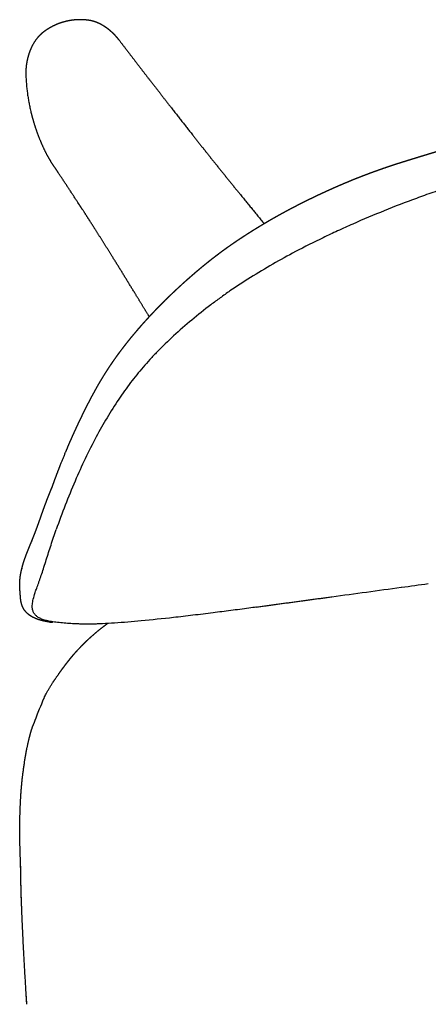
# Model space of a CAD drawing. Extents: x 4518 to 12219, y 4775 to 6322.
# Tile 4 of 15: x 9149 to 9237, y 6110 to 6322. Entities that reach past the tile are written whole.
import ezdxf

# ---------------------------------------------------------------- set-up
doc = ezdxf.new("R2010")
doc.units = 0
doc.header["$LTSCALE"] = 0.5
doc.layers.add('Visible Lines', color=7, linetype='CONTINUOUS', true_color=0x000000)

msp = doc.modelspace()

# ---------------------------------------------------------------- linework, layer by layer
at = {"layer": 'Visible Lines', "color": 0, "lineweight": -2}
for points, weights, degree, knots in [([(9170.411, 6317.9), (9170.194, 6318.185), (9169.968, 6318.463), (9169.732, 6318.733), (9169.487, 6318.995), (9169.234, 6319.249), (9169.034, 6319.45), (9168.828, 6319.646), (9168.616, 6319.836), (9168.19, 6320.197), (9167.744, 6320.532), (9167.52, 6320.691), (9167.075, 6320.985), (9166.612, 6321.251), (9166.383, 6321.373), (9165.923, 6321.598), (9165.448, 6321.791), (9165.211, 6321.877), (9164.856, 6321.991), (9164.495, 6322.083), (9164.378, 6322.111), (9164.2, 6322.149), (9164.022, 6322.182), (9163.962, 6322.192), (9163.841, 6322.211), (9163.718, 6322.229), (9163.656, 6322.237), (9163.297, 6322.281), (9162.936, 6322.313), (9162.636, 6322.332), (9161.759, 6322.359), (9160.881, 6322.313), (9160.306, 6322.251), (9159.735, 6322.157), (9159.172, 6322.032), (9159.171, 6322.032), (9159.171, 6322.032), (9159.171, 6322.032), (9159.171, 6322.032), (9159.17, 6322.032), (9158.525, 6321.889), (9157.889, 6321.705), (9157.266, 6321.481), (9156.659, 6321.219), (9156.07, 6320.919), (9155.644, 6320.702), (9155.228, 6320.465), (9154.823, 6320.21), (9154.431, 6319.936), (9154.051, 6319.646)], [1, 0.999110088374, 0.99866513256, 0.99866513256, 0.999110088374, 1, 1, 1, 1, 1, 1, 1, 1, 1, 1, 1, 1, 1, 1, 1, 1, 1, 1, 1, 1, 1, 1, 1, 1, 1, 1, 1, 1, 1, 1, 1, 1, 1, 1, 1, 0.99681036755, 0.995215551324, 0.995215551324, 0.99681036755, 1, 0.998328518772, 0.997492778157, 0.997492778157, 0.998328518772, 1], 5, [0, 0, 0, 0, 0, 0, 1.7917731, 1.7917731, 1.7917731, 1.7917731, 1.7917731, 3.212456, 3.212456, 3.212456, 4.5816901, 4.5816901, 4.5816901, 5.8804599, 5.8804599, 5.8804599, 7.1412714, 7.1412714, 7.1412714, 7.7431137, 7.7431137, 7.7431137, 8.0471502, 8.0471502, 8.0471502, 8.3598307, 8.3598307, 8.3598307, 9.8592711, 9.8592711, 9.8592711, 12.7464499, 12.7464499, 12.7464499, 12.7464499, 12.7464499, 12.7486807, 12.7486807, 12.7486807, 12.7486807, 12.7486807, 16.0517636, 16.0517636, 16.0517636, 16.0517636, 16.0517636, 18.4415377, 18.4415377, 18.4415377, 18.4415377, 18.4415377, 18.4415377]), ([(9154.051, 6319.646), (9153.911, 6319.538), (9153.774, 6319.425), (9153.642, 6319.307), (9153.478, 6319.161), (9153.167, 6318.858), (9152.57, 6318.176), (9151.903, 6317.199), (9151.25, 6315.875), (9150.925, 6314.927), (9150.788, 6314.438), (9150.621, 6313.84), (9150.496, 6313.231), (9150.413, 6312.615)], [1, 0.999551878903, 0.999551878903, 1, 1, 1, 1, 1, 1, 1, 1, 0.998397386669, 0.998397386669, 1], 3, [0, 0, 0, 0, 0.5315924, 0.5315924, 0.5315924, 1.1884235, 1.8340422, 3.2495715, 4.7269671, 6.2510871, 6.2510871, 6.2510871, 8.1133182, 8.1133182, 8.1133182, 8.1133182]), ([(9155.797, 6221.235), (9155.81, 6221.272), (9155.824, 6221.31), (9155.837, 6221.347), (9156.136, 6222.195), (9156.443, 6223.039), (9156.757, 6223.882), (9157.092, 6224.783), (9157.436, 6225.68), (9157.789, 6226.575), (9158.156, 6227.478), (9158.522, 6228.382), (9158.889, 6229.285), (9159.025, 6229.611), (9159.162, 6229.936), (9159.3, 6230.26), (9159.329, 6230.328), (9159.358, 6230.395), (9159.387, 6230.462), (9159.555, 6230.857), (9159.726, 6231.251), (9159.899, 6231.644), (9160.073, 6232.036), (9160.247, 6232.429), (9160.421, 6232.821), (9160.598, 6233.216), (9160.777, 6233.61), (9160.958, 6234.003), (9161.139, 6234.399), (9161.323, 6234.793), (9161.508, 6235.187), (9161.694, 6235.582), (9161.881, 6235.977), (9162.071, 6236.371), (9162.261, 6236.768), (9162.453, 6237.163), (9162.647, 6237.558), (9162.846, 6237.964), (9163.047, 6238.368), (9163.25, 6238.771), (9163.302, 6238.876), (9163.355, 6238.981), (9163.408, 6239.085), (9163.567, 6239.4), (9163.728, 6239.715), (9163.89, 6240.028), (9164.119, 6240.474), (9164.352, 6240.917), (9164.589, 6241.36), (9164.837, 6241.824), (9165.09, 6242.286), (9165.347, 6242.746), (9165.611, 6243.219), (9165.88, 6243.69), (9166.153, 6244.157), (9166.17, 6244.186), (9166.187, 6244.214), (9166.203, 6244.242), (9166.473, 6244.692), (9166.744, 6245.142), (9167.014, 6245.592), (9167.317, 6246.085), (9167.626, 6246.575), (9167.942, 6247.061), (9168.155, 6247.389), (9168.37, 6247.715), (9168.589, 6248.04), (9168.699, 6248.203), (9168.81, 6248.366), (9168.921, 6248.529), (9169.252, 6249.012), (9169.588, 6249.491), (9169.93, 6249.965), (9170.271, 6250.439), (9170.618, 6250.908), (9170.97, 6251.374), (9171.069, 6251.505), (9171.168, 6251.636), (9171.268, 6251.766), (9171.524, 6252.096), (9171.78, 6252.425), (9172.036, 6252.755), (9172.398, 6253.213), (9172.765, 6253.668), (9173.137, 6254.12), (9173.509, 6254.572), (9173.886, 6255.021), (9174.267, 6255.466), (9174.37, 6255.587), (9174.474, 6255.707), (9174.577, 6255.827), (9174.859, 6256.154), (9175.143, 6256.478), (9175.43, 6256.801), (9175.746, 6257.158), (9176.066, 6257.513), (9176.387, 6257.866), (9176.713, 6258.223), (9177.042, 6258.579), (9177.373, 6258.932), (9177.708, 6259.289), (9178.045, 6259.644), (9178.384, 6259.997), (9178.52, 6260.138), (9178.651, 6260.274), (9178.776, 6260.402), (9178.989, 6260.621), (9179.202, 6260.839), (9179.417, 6261.056), (9179.77, 6261.408), (9180.122, 6261.761), (9180.475, 6262.113), (9180.837, 6262.47), (9181.201, 6262.824), (9181.567, 6263.176), (9181.932, 6263.526), (9182.299, 6263.874), (9182.669, 6264.22), (9183.035, 6264.564), (9183.404, 6264.905), (9183.775, 6265.244), (9184.15, 6265.587), (9184.526, 6265.927), (9184.905, 6266.266), (9184.978, 6266.331), (9185.052, 6266.396), (9185.125, 6266.462), (9185.138, 6266.473), (9185.152, 6266.485), (9185.165, 6266.497), (9185.259, 6266.581), (9185.348, 6266.659), (9185.437, 6266.738), (9185.616, 6266.896), (9185.796, 6267.054), (9185.976, 6267.212), (9186.161, 6267.373), (9186.346, 6267.534), (9186.532, 6267.694), (9186.72, 6267.856), (9186.909, 6268.018), (9187.098, 6268.179), (9187.292, 6268.343), (9187.485, 6268.507), (9187.68, 6268.67), (9187.88, 6268.839), (9188.082, 6269.007), (9188.284, 6269.174), (9188.492, 6269.346), (9188.702, 6269.517), (9188.911, 6269.688), (9189.127, 6269.861), (9189.342, 6270.035), (9189.557, 6270.208), (9189.779, 6270.386), (9190.002, 6270.562), (9190.226, 6270.737), (9190.451, 6270.914), (9190.678, 6271.09), (9190.905, 6271.265), (9191.139, 6271.445), (9191.373, 6271.624), (9191.609, 6271.802), (9191.65, 6271.833), (9191.691, 6271.864), (9191.733, 6271.895), (9191.934, 6272.047), (9192.135, 6272.197), (9192.337, 6272.347), (9192.587, 6272.532), (9192.837, 6272.715), (9193.088, 6272.897), (9193.345, 6273.084), (9193.603, 6273.27), (9193.862, 6273.454), (9194.128, 6273.643), (9194.395, 6273.831), (9194.663, 6274.017), (9194.937, 6274.208), (9195.211, 6274.397), (9195.487, 6274.585), (9195.768, 6274.776), (9196.049, 6274.966), (9196.332, 6275.155), (9196.55, 6275.299), (9196.768, 6275.443), (9196.986, 6275.587), (9197.059, 6275.635), (9197.133, 6275.684), (9197.207, 6275.732), (9197.5, 6275.923), (9197.794, 6276.113), (9198.089, 6276.302), (9198.41, 6276.506), (9198.731, 6276.709), (9199.053, 6276.91), (9199.323, 6277.077), (9199.592, 6277.244), (9199.862, 6277.41), (9200.071, 6277.539), (9200.28, 6277.669), (9200.489, 6277.798), (9200.754, 6277.96), (9201.02, 6278.122), (9201.286, 6278.282), (9201.54, 6278.433), (9201.795, 6278.584), (9202.049, 6278.736), (9202.306, 6278.887), (9202.563, 6279.038), (9202.822, 6279.188), (9203.08, 6279.337), (9203.338, 6279.486), (9203.597, 6279.634), (9203.608, 6279.64), (9203.618, 6279.646), (9203.634, 6279.655), (9203.64, 6279.658), (9203.65, 6279.664), (9203.654, 6279.666), (9203.66, 6279.669), (9203.898, 6279.804), (9204.137, 6279.939), (9204.376, 6280.074), (9204.636, 6280.22), (9204.897, 6280.365), (9205.159, 6280.509), (9205.42, 6280.654), (9205.682, 6280.797), (9205.945, 6280.94), (9206.208, 6281.082), (9206.471, 6281.224), (9206.735, 6281.365), (9206.998, 6281.506), (9207.262, 6281.646), (9207.527, 6281.785), (9207.791, 6281.923), (9208.055, 6282.061), (9208.32, 6282.199), (9208.585, 6282.336), (9208.851, 6282.473), (9209.117, 6282.608), (9209.383, 6282.744), (9209.65, 6282.879), (9209.917, 6283.013), (9210.184, 6283.147), (9210.451, 6283.28), (9210.718, 6283.413), (9210.986, 6283.545), (9211.253, 6283.676), (9211.521, 6283.807), (9211.622, 6283.856), (9211.719, 6283.903), (9211.814, 6283.949), (9211.987, 6284.033), (9212.158, 6284.116), (9212.326, 6284.196), (9212.595, 6284.325), (9212.865, 6284.454), (9213.135, 6284.581), (9213.403, 6284.708), (9213.672, 6284.835), (9213.942, 6284.96), (9214.212, 6285.086), (9214.482, 6285.21), (9214.752, 6285.334), (9215.023, 6285.458), (9215.293, 6285.581), (9215.564, 6285.703), (9215.835, 6285.825), (9216.106, 6285.947), (9216.377, 6286.067), (9216.65, 6286.188), (9216.923, 6286.308), (9217.197, 6286.428), (9217.47, 6286.547), (9217.743, 6286.666), (9218.017, 6286.783), (9218.291, 6286.901), (9218.565, 6287.017), (9218.839, 6287.133), (9219.116, 6287.25), (9219.392, 6287.366), (9219.669, 6287.481), (9220.062, 6287.644), (9220.455, 6287.805), (9220.849, 6287.964), (9221.248, 6288.126), (9221.647, 6288.285), (9222.047, 6288.442), (9222.453, 6288.601), (9222.86, 6288.759), (9223.267, 6288.914), (9223.677, 6289.071), (9224.088, 6289.225), (9224.499, 6289.378), (9224.913, 6289.531), (9225.328, 6289.683), (9225.744, 6289.832), (9226.168, 6289.985), (9226.592, 6290.135), (9227.017, 6290.283), (9227.441, 6290.431), (9227.866, 6290.577), (9228.292, 6290.721), (9228.722, 6290.866), (9229.154, 6291.01), (9229.586, 6291.151), (9230.024, 6291.295), (9230.463, 6291.436), (9230.902, 6291.575), (9231.345, 6291.716), (9231.788, 6291.855), (9232.232, 6291.992), (9232.676, 6292.13), (9233.122, 6292.267), (9233.567, 6292.404), (9234.01, 6292.54), (9234.451, 6292.676), (9234.898, 6292.814), (9235.346, 6292.951), (9235.799, 6293.09), (9236.251, 6293.229), (9236.702, 6293.367), (9237.153, 6293.505), (9237.607, 6293.644), (9238.059, 6293.782), (9238.513, 6293.921), (9238.968, 6294.06), (9239.439, 6294.203), (9239.861, 6294.332), (9240.335, 6294.477), (9240.79, 6294.616), (9241.246, 6294.755), (9241.708, 6294.895), (9242.168, 6295.036), (9242.631, 6295.177), (9243.094, 6295.318), (9243.551, 6295.456), (9244.008, 6295.595), (9244.465, 6295.733), (9244.929, 6295.874), (9245.393, 6296.014), (9245.858, 6296.153), (9246.316, 6296.29), (9246.774, 6296.427), (9247.233, 6296.565), (9247.692, 6296.701), (9248.152, 6296.838), (9248.611, 6296.974), (9249.072, 6297.11), (9249.532, 6297.246), (9249.993, 6297.381), (9250.452, 6297.516), (9250.91, 6297.65), (9251.369, 6297.784), (9251.829, 6297.919), (9252.289, 6298.053), (9252.749, 6298.187), (9253.209, 6298.32), (9253.669, 6298.454), (9254.13, 6298.586), (9254.591, 6298.719), (9255.053, 6298.852), (9255.514, 6298.984), (9255.973, 6299.115), (9256.432, 6299.246), (9256.892, 6299.377), (9257.355, 6299.508), (9257.818, 6299.639), (9258.281, 6299.77), (9258.741, 6299.9), (9259.201, 6300.03), (9259.662, 6300.159), (9260.121, 6300.288), (9260.58, 6300.416), (9261.039, 6300.545), (9261.5, 6300.673), (9261.96, 6300.801), (9262.421, 6300.928), (9262.882, 6301.056), (9263.343, 6301.183), (9263.805, 6301.31), (9264.268, 6301.437), (9264.73, 6301.564), (9265.193, 6301.691), (9265.654, 6301.817), (9266.116, 6301.942), (9266.577, 6302.067), (9267.04, 6302.193), (9267.503, 6302.318), (9267.966, 6302.442), (9268.428, 6302.567), (9268.891, 6302.691), (9269.354, 6302.815), (9269.82, 6302.939), (9270.286, 6303.064), (9270.753, 6303.188), (9271.214, 6303.31), (9271.675, 6303.432), (9272.137, 6303.553), (9272.602, 6303.676), (9273.068, 6303.798), (9273.533, 6303.92), (9273.997, 6304.041), (9274.461, 6304.162), (9274.925, 6304.283), (9275.39, 6304.403), (9275.856, 6304.524), (9276.321, 6304.644), (9276.787, 6304.764), (9277.253, 6304.883), (9277.719, 6305.002), (9278.185, 6305.122), (9278.651, 6305.24), (9279.118, 6305.359), (9279.584, 6305.477), (9280.051, 6305.595), (9280.517, 6305.712), (9280.987, 6305.83), (9281.457, 6305.948), (9281.927, 6306.066), (9282.397, 6306.183), (9282.867, 6306.3), (9283.338, 6306.417), (9283.804, 6306.532), (9284.271, 6306.647), (9284.737, 6306.762), (9285.207, 6306.877), (9285.677, 6306.992), (9286.147, 6307.107), (9286.618, 6307.222), (9287.089, 6307.336), (9287.559, 6307.45), (9288.035, 6307.565), (9288.511, 6307.679), (9288.987, 6307.794), (9289.456, 6307.906), (9289.925, 6308.018), (9290.395, 6308.13), (9290.87, 6308.243), (9291.344, 6308.355), (9291.819, 6308.467), (9292.293, 6308.579), (9292.766, 6308.69), (9293.24, 6308.8), (9293.717, 6308.912), (9294.193, 6309.023), (9294.669, 6309.133), (9295.304, 6309.279), (9295.939, 6309.425), (9296.574, 6309.572), (9297.211, 6309.717), (9297.848, 6309.862), (9298.485, 6310.007), (9299.122, 6310.151), (9299.759, 6310.294), (9300.397, 6310.436), (9301.036, 6310.579), (9301.676, 6310.722), (9302.317, 6310.863), (9302.956, 6311.004), (9303.596, 6311.145), (9304.236, 6311.285), (9304.878, 6311.425), (9305.52, 6311.564), (9306.162, 6311.702), (9306.803, 6311.84), (9307.444, 6311.978), (9308.086, 6312.114), (9308.729, 6312.251), (9309.372, 6312.387), (9310.015, 6312.522), (9310.658, 6312.658), (9311.301, 6312.792), (9311.945, 6312.924), (9312.589, 6313.057), (9313.233, 6313.189), (9313.877, 6313.321), (9314.522, 6313.454), (9315.166, 6313.589), (9315.81, 6313.727), (9316.454, 6313.865), (9317.097, 6314.006), (9317.74, 6314.149), (9318.383, 6314.293), (9319.026, 6314.437), (9319.669, 6314.583), (9320.157, 6314.693), (9320.644, 6314.802), (9321.132, 6314.912), (9321.619, 6315.022), (9322.106, 6315.131), (9322.593, 6315.24), (9323.081, 6315.349), (9323.569, 6315.457), (9324.057, 6315.566), (9324.545, 6315.675), (9325.033, 6315.783), (9325.522, 6315.891), (9326.009, 6315.999), (9326.496, 6316.107), (9326.984, 6316.214), (9327.472, 6316.322), (9327.96, 6316.43), (9328.447, 6316.537), (9328.936, 6316.645), (9329.425, 6316.752), (9329.913, 6316.859), (9330.403, 6316.967), (9330.892, 6317.073), (9331.381, 6317.179), (9331.87, 6317.285), (9332.359, 6317.389), (9332.849, 6317.491), (9333.337, 6317.593), (9333.826, 6317.693), (9334.315, 6317.791), (9334.805, 6317.89), (9335.296, 6317.986), (9335.787, 6318.081), (9336.279, 6318.175), (9336.771, 6318.267), (9337.264, 6318.357), (9337.51, 6318.402), (9337.756, 6318.447), (9338.001, 6318.49), (9338.247, 6318.534), (9338.493, 6318.577), (9338.739, 6318.62), (9339.232, 6318.705), (9339.725, 6318.788), (9340.218, 6318.868), (9340.711, 6318.948), (9341.204, 6319.026), (9341.698, 6319.101), (9342.193, 6319.176), (9342.688, 6319.248), (9343.183, 6319.317), (9343.678, 6319.387), (9344.173, 6319.452), (9344.669, 6319.515)], [1, 1, 1, 1, 0.999976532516, 0.999976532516, 1, 0.999970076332, 0.999970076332, 1, 1, 1, 1, 0.999995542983, 0.999995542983, 1, 1, 1, 1, 0.999993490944, 0.999993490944, 1, 1, 1, 1, 0.999993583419, 0.999993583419, 1, 0.999993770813, 0.999993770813, 1, 0.999993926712, 0.999993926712, 1, 0.999993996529, 0.999993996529, 1, 0.999992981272, 0.999992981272, 1, 1, 1, 1, 0.999994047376, 0.999994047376, 1, 0.999981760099, 0.999981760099, 1, 0.999972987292, 0.999972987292, 1, 0.999966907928, 0.999966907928, 1, 1, 1, 1, 1, 1, 1, 0.999950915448, 0.999950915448, 1, 0.999976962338, 0.999976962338, 1, 1, 1, 1, 0.9999526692, 0.9999526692, 1, 0.999957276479, 0.999957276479, 1, 0.999996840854, 0.999996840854, 1, 1, 1, 1, 0.999965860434, 0.999965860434, 1, 0.999969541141, 0.999969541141, 1, 1, 1, 1, 0.999985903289, 0.999985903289, 1, 0.999984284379, 0.999984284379, 1, 0.999984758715, 0.999984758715, 1, 0.999985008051, 0.999985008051, 1, 1, 1, 1, 0.999994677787, 0.999994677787, 1, 1, 1, 1, 0.999985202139, 0.999985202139, 1, 0.999986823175, 0.999986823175, 1, 0.999988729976, 0.999988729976, 1, 0.999988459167, 0.999988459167, 1, 1, 1, 1, 1, 1, 1, 1, 1, 1, 0.999997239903, 0.999997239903, 1, 0.999996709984, 0.999996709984, 1, 0.99999649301, 0.99999649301, 1, 0.99999607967, 0.99999607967, 1, 0.999995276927, 0.999995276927, 1, 0.99999470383, 0.99999470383, 1, 1, 1, 1, 0.999993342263, 0.999993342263, 1, 0.999993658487, 0.999993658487, 1, 0.999993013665, 0.999993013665, 1, 1, 1, 1, 0.9999948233, 0.9999948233, 1, 0.999992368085, 0.999992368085, 1, 0.99999199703, 0.99999199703, 1, 0.999991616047, 0.999991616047, 1, 0.999991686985, 0.999991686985, 1, 0.999991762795, 0.999991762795, 1, 1, 1, 1, 1, 1, 1, 0.99999264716, 0.99999264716, 1, 0.99998785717, 0.99998785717, 1, 0.999999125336, 0.999999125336, 1, 0.999999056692, 0.999999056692, 1, 0.999991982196, 0.999991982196, 1, 1, 1, 1, 0.999995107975, 0.999995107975, 1, 0.999995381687, 0.999995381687, 1, 1, 1, 1, 1, 1, 1, 1, 1, 1, 1, 0.999995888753, 0.999995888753, 1, 0.999996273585, 0.999996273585, 1, 0.999996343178, 0.999996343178, 1, 0.999996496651, 0.999996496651, 1, 0.999996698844, 0.999996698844, 1, 0.999996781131, 0.999996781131, 1, 0.99999678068, 0.99999678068, 1, 0.999996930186, 0.999996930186, 1, 0.99999702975, 0.99999702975, 1, 1, 1, 1, 1, 1, 1, 0.999997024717, 0.999997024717, 1, 0.999997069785, 0.999997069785, 1, 0.999997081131, 0.999997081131, 1, 0.999997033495, 0.999997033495, 1, 0.99999704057, 0.99999704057, 1, 0.999997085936, 0.999997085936, 1, 0.999996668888, 0.999996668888, 1, 0.999997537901, 0.999997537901, 1, 0.999995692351, 0.999995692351, 1, 0.999994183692, 0.999994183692, 1, 0.999991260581, 0.999991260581, 1, 0.999992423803, 0.999992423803, 1, 0.999991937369, 0.999991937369, 1, 0.999992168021, 0.999992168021, 1, 0.99999231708, 0.99999231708, 1, 0.999992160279, 0.999992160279, 1, 0.999992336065, 0.999992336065, 1, 0.999993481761, 0.999993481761, 1, 0.999996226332, 0.999996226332, 1, 0.999999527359, 0.999999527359, 1, 1, 1, 1, 1, 1, 1, 1, 1, 1, 1, 1, 1, 1, 1, 1, 1, 1, 1, 1, 1, 1, 1, 1, 1, 1, 1, 1, 1, 1, 1, 1, 1, 1, 0.999999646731, 0.999999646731, 1, 1, 1, 1, 1, 1, 1, 0.999999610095, 0.999999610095, 1, 0.999999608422, 0.999999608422, 1, 1, 1, 1, 1, 1, 1, 1, 1, 1, 1, 1, 1, 1, 1, 1, 1, 1, 1, 1, 1, 1, 1, 1, 1, 1, 1, 1, 1, 1, 1, 1, 1, 1, 1, 1, 1, 1, 1, 1, 1, 1, 1, 1, 1, 1, 1, 1, 1, 1, 1, 1, 1, 1, 1, 1, 1, 1, 1, 1, 1, 1, 1, 1, 1, 1, 1, 1, 1, 1, 1, 1, 1, 1, 1, 1, 1, 1, 1, 1, 1, 1, 1, 1, 1, 1, 1, 1, 1, 1, 1, 0.999999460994, 0.999999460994, 1, 0.9999994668, 0.9999994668, 1, 0.999999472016, 0.999999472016, 1, 0.999999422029, 0.999999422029, 1, 0.999999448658, 0.999999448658, 1, 0.999999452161, 0.999999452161, 1, 0.999998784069, 0.999998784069, 1, 0.999999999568, 0.999999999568, 1, 0.999995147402, 0.999995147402, 1, 0.999994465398, 0.999994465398, 1, 0.999999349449, 0.999999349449, 1, 1, 1, 1, 1, 1, 1, 1, 1, 1, 1, 1, 1, 1, 1, 1, 1, 1, 1, 1, 1, 1, 0.999999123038, 0.999999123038, 1, 0.999996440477, 0.999996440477, 1, 0.999994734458, 0.999994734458, 1, 0.999994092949, 0.999994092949, 1, 0.999993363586, 0.999993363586, 1, 0.999998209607, 0.999998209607, 1, 0.999998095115, 0.999998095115, 1, 0.99999175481, 0.99999175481, 1, 0.999990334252, 0.999990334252, 1, 0.9999881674, 0.9999881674, 1, 0.99998466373, 0.99998466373, 1], 3, [0.0000002, 0.0000002, 0.0000002, 0.0000002, 0.3778305, 0.3778305, 0.3778305, 3.0737432, 3.0737432, 3.0737432, 5.9582111, 5.9582111, 5.9582111, 6.9582111, 6.9582111, 6.9582111, 8.0165663, 8.0165663, 8.0165663, 9.0165663, 9.0165663, 9.0165663, 10.3047534, 10.3047534, 10.3047534, 11.3047534, 11.3047534, 11.3047534, 12.6036195, 12.6036195, 12.6036195, 13.9083688, 13.9083688, 13.9083688, 15.2198417, 15.2198417, 15.2198417, 16.5397063, 16.5397063, 16.5397063, 17.8940629, 17.8940629, 17.8940629, 18.8940629, 18.8940629, 18.8940629, 19.9526042, 19.9526042, 19.9526042, 21.4565794, 21.4565794, 21.4565794, 23.0372263, 23.0372263, 23.0372263, 24.6619972, 24.6619972, 24.6619972, 24.89721, 24.89721, 24.89721, 25.89721, 25.89721, 25.89721, 27.6345228, 27.6345228, 27.6345228, 28.8083359, 28.8083359, 28.8083359, 29.8083359, 29.8083359, 29.8083359, 31.5634095, 31.5634095, 31.5634095, 33.3145434, 33.3145434, 33.3145434, 33.8070769, 33.8070769, 33.8070769, 34.8070769, 34.8070769, 34.8070769, 36.5606048, 36.5606048, 36.5606048, 38.318731, 38.318731, 38.318731, 39.318731, 39.318731, 39.318731, 40.6125699, 40.6125699, 40.6125699, 42.0447818, 42.0447818, 42.0447818, 43.496579, 43.496579, 43.496579, 44.9654439, 44.9654439, 44.9654439, 46.1760064, 46.1760064, 46.1760064, 47.0909818, 47.0909818, 47.0909818, 48.0909818, 48.0909818, 48.0909818, 49.614396, 49.614396, 49.614396, 51.132623, 51.132623, 51.132623, 52.6397972, 52.6397972, 52.6397972, 54.163277, 54.163277, 54.163277, 55.163277, 55.163277, 55.163277, 55.2791501, 55.2791501, 55.2791501, 55.9907699, 55.9907699, 55.9907699, 56.7087206, 56.7087206, 56.7087206, 57.4440848, 57.4440848, 57.4440848, 58.190396, 58.190396, 58.190396, 58.9513296, 58.9513296, 58.9513296, 59.7379478, 59.7379478, 59.7379478, 60.5489347, 60.5489347, 60.5489347, 61.5489347, 61.5489347, 61.5489347, 62.401002, 62.401002, 62.401002, 63.2611392, 63.2611392, 63.2611392, 64.1467708, 64.1467708, 64.1467708, 65.1467708, 65.1467708, 65.1467708, 65.9014954, 65.9014954, 65.9014954, 66.8322287, 66.8322287, 66.8322287, 67.785613, 67.785613, 67.785613, 68.764969, 68.764969, 68.764969, 69.7656184, 69.7656184, 69.7656184, 70.7846033, 70.7846033, 70.7846033, 71.7846033, 71.7846033, 71.7846033, 72.0488421, 72.0488421, 72.0488421, 73.0994893, 73.0994893, 73.0994893, 74.2394364, 74.2394364, 74.2394364, 75.1899639, 75.1899639, 75.1899639, 75.9274129, 75.9274129, 75.9274129, 76.85994, 76.85994, 76.85994, 77.85994, 77.85994, 77.85994, 78.7553444, 78.7553444, 78.7553444, 79.6498677, 79.6498677, 79.6498677, 79.7001002, 79.7001002, 79.7252339, 79.7252339, 79.7503046, 79.7503046, 79.7503046, 80.7503046, 80.7503046, 80.7503046, 81.6457605, 81.6457605, 81.6457605, 82.5422227, 82.5422227, 82.5422227, 83.4392991, 83.4392991, 83.4392991, 84.3354882, 84.3354882, 84.3354882, 85.2301434, 85.2301434, 85.2301434, 86.1265802, 86.1265802, 86.1265802, 87.0232566, 87.0232566, 87.0232566, 87.9187201, 87.9187201, 87.9187201, 88.8128084, 88.8128084, 88.8128084, 89.2217665, 89.2217665, 89.2217665, 89.9330793, 89.9330793, 89.9330793, 90.8281613, 90.8281613, 90.8281613, 91.7200158, 91.7200158, 91.7200158, 92.6124321, 92.6124321, 92.6124321, 93.5046724, 93.5046724, 93.5046724, 94.3953917, 94.3953917, 94.3953917, 95.2905807, 95.2905807, 95.2905807, 96.1842379, 96.1842379, 96.1842379, 97.0783483, 97.0783483, 97.0783483, 97.9778788, 97.9778788, 97.9778788, 99.2533057, 99.2533057, 99.2533057, 100.5431416, 100.5431416, 100.5431416, 101.8509891, 101.8509891, 101.8509891, 103.1671915, 103.1671915, 103.1671915, 104.4928, 104.4928, 104.4928, 105.843256, 105.843256, 105.843256, 107.190676, 107.190676, 107.190676, 108.5548849, 108.5548849, 108.5548849, 109.9376357, 109.9376357, 109.9376357, 111.3309577, 111.3309577, 111.3309577, 112.7282375, 112.7282375, 112.7282375, 114.2290262, 114.2290262, 114.2290262, 115.7391935, 115.7391935, 115.7391935, 117.2384822, 117.2384822, 117.2384822, 118.729856, 118.729856, 118.729856, 120.2150736, 120.2150736, 120.2150736, 121.6982141, 121.6982141, 121.6982141, 123.1874359, 123.1874359, 123.1874359, 124.6552941, 124.6552941, 124.6552941, 126.1103032, 126.1103032, 126.1103032, 127.1103032, 127.1103032, 127.1103032, 128.1103032, 128.1103032, 128.1103032, 129.5509209, 129.5509209, 129.5509209, 131.0145052, 131.0145052, 131.0145052, 132.4814647, 132.4814647, 132.4814647, 133.9188329, 133.9188329, 133.9188329, 135.3595911, 135.3595911, 135.3595911, 136.8177754, 136.8177754, 136.8177754, 138.286548, 138.286548, 138.286548, 139.7454493, 139.7454493, 139.7454493, 141.1983446, 141.1983446, 141.1983446, 142.6539922, 142.6539922, 142.6539922, 144.1110321, 144.1110321, 144.1110321, 145.5702944, 145.5702944, 145.5702944, 147.0232856, 147.0232856, 147.0232856, 148.4798822, 148.4798822, 148.4798822, 149.933737, 149.933737, 149.933737, 151.3987749, 151.3987749, 151.3987749, 152.8450134, 152.8450134, 152.8450134, 154.3030738, 154.3030738, 154.3030738, 155.7557205, 155.7557205, 155.7557205, 157.2102635, 157.2102635, 157.2102635, 158.6661461, 158.6661461, 158.6661461, 160.1207454, 160.1207454, 160.1207454, 161.5748261, 161.5748261, 161.5748261, 163.0386249, 163.0386249, 163.0386249, 164.5021607, 164.5021607, 164.5021607, 165.952751, 165.952751, 165.952751, 167.4123891, 167.4123891, 167.4123891, 168.8736961, 168.8736961, 168.8736961, 170.3495558, 170.3495558, 170.3495558, 171.8040029, 171.8040029, 171.8040029, 173.2740554, 173.2740554, 173.2740554, 174.7402017, 174.7402017, 174.7402017, 176.2127461, 176.2127461, 176.2127461, 177.2127461, 177.2127461, 177.2127461, 178.2127461, 178.2127461, 178.2127461, 180.1718038, 180.1718038, 180.1718038, 182.1387099, 182.1387099, 182.1387099, 184.1039066, 184.1039066, 184.1039066, 186.0744017, 186.0744017, 186.0744017, 188.0418559, 188.0418559, 188.0418559, 190.0141637, 190.0141637, 190.0141637, 191.985124, 191.985124, 191.985124, 193.9577783, 193.9577783, 193.9577783, 195.9329447, 195.9329447, 195.9329447, 197.9085541, 197.9085541, 197.9085541, 199.8856731, 199.8856731, 199.8856731, 200.8856731, 200.8856731, 200.8856731, 202.383127, 202.383127, 202.383127, 203.884657, 203.884657, 203.884657, 205.3861565, 205.3861565, 205.3861565, 206.8847239, 206.8847239, 206.8847239, 208.3845208, 208.3845208, 208.3845208, 209.8864006, 209.8864006, 209.8864006, 211.3885056, 211.3885056, 211.3885056, 212.8887772, 212.8887772, 212.8887772, 214.3852975, 214.3852975, 214.3852975, 215.8862199, 215.8862199, 215.8862199, 217.3885375, 217.3885375, 217.3885375, 218.137785, 218.137785, 218.137785, 218.8867687, 218.8867687, 218.8867687, 220.386663, 220.386663, 220.386663, 221.884603, 221.884603, 221.884603, 223.3852225, 223.3852225, 223.3852225, 224.8843569, 224.8843569, 224.8843569, 224.8843569]), ([(9170.411, 6317.9), (9173.573, 6313.746), (9176.764, 6309.614), (9177.896, 6308.148), (9179.032, 6306.685), (9180.257, 6305.106), (9181.486, 6303.531), (9183.889, 6300.45), (9186.308, 6297.381), (9187.474, 6295.9), (9188.647, 6294.425), (9192.447, 6289.645), (9196.296, 6284.906), (9198.923, 6281.67), (9201.567, 6278.449)], [1, 0.999994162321, 1, 0.999999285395, 1, 0.999999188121, 1, 0.999996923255, 1, 0.999998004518, 1, 0.999986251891, 1, 0.999996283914, 1], 2, [0, 0, 0, 10.4409946, 10.4409946, 14.1451948, 14.1451948, 18.1414246, 18.1414246, 25.9562676, 25.9562676, 29.7259937, 29.7259937, 41.9377743, 41.9377743, 50.2729116, 50.2729116, 50.2729116]), ([(9150.413, 6312.615), (9150.262, 6311.507), (9150.303, 6310.39), (9150.459, 6306.339), (9151.411, 6302.398), (9151.639, 6301.453), (9151.912, 6300.52)], [1, 0.996326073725, 1, 0.995088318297, 1, 0.999712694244, 1], 2, [0, 0, 0, 2.2310293, 2.2310293, 10.3120582, 10.3120582, 12.2567281, 12.2567281, 12.2567281]), ([(9151.912, 6300.52), (9151.915, 6300.511), (9151.917, 6300.503), (9151.92, 6300.494), (9151.922, 6300.486), (9151.925, 6300.477), (9152.377, 6298.939), (9152.905, 6297.424), (9153.507, 6295.936), (9154.181, 6294.48), (9154.925, 6293.059), (9155.049, 6292.823), (9155.179, 6292.59), (9155.316, 6292.361), (9155.458, 6292.136), (9155.606, 6291.914)], [1, 1, 1, 1, 1, 1, 0.998066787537, 0.997100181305, 0.997100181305, 0.998066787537, 1, 0.999447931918, 0.999171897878, 0.999171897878, 0.999447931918, 1], 5, [193.2202675, 193.2202675, 193.2202675, 193.2202675, 193.2202675, 193.2202675, 193.2891837, 193.2891837, 193.2891837, 193.2891837, 193.2891837, 201.3038625, 201.3038625, 201.3038625, 201.3038625, 201.3038625, 202.6371662, 202.6371662, 202.6371662, 202.6371662, 202.6371662, 202.6371662]), ([(9176.86, 6258.38), (9175.841, 6260.06), (9174.819, 6261.738), (9173.795, 6263.414), (9172.208, 6266.011), (9170.612, 6268.602), (9169.006, 6271.187), (9167.827, 6273.084), (9166.64, 6274.976), (9165.445, 6276.864), (9164.577, 6278.235), (9163.702, 6279.601), (9162.82, 6280.964), (9162.583, 6281.328), (9162.346, 6281.692), (9162.109, 6282.057), (9160.537, 6284.465), (9158.956, 6286.868), (9157.367, 6289.265), (9157.333, 6289.317), (9157.301, 6289.365), (9157.27, 6289.411), (9156.717, 6290.246), (9156.162, 6291.08), (9155.606, 6291.914)], [1, 0.999998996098, 0.999998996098, 1, 0.999995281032, 0.999995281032, 1, 0.999993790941, 0.999993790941, 1, 0.999991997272, 0.999991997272, 1, 1, 1, 1, 0.999995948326, 0.999995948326, 1, 1, 1, 1, 0.999999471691, 0.999999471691, 1], 3, [0, 0, 0, 0, 5.8932002, 5.8932002, 5.8932002, 15.0232743, 15.0232743, 15.0232743, 21.7242072, 21.7242072, 21.7242072, 26.5927224, 26.5927224, 26.5927224, 27.5927224, 27.5927224, 27.5927224, 36.2210072, 36.2210072, 36.2210072, 37.2731696, 37.2731696, 37.2731696, 40.2784226, 40.2784226, 40.2784226, 40.2784226]), ([(9155.472, 6192.633), (9155.223, 6192.668), (9154.975, 6192.707), (9154.728, 6192.752), (9154.494, 6192.794), (9154.262, 6192.842), (9154.031, 6192.895), (9153.813, 6192.946), (9153.597, 6193.002), (9153.382, 6193.064), (9153.178, 6193.124), (9152.977, 6193.19), (9152.777, 6193.262), (9152.59, 6193.33), (9152.404, 6193.405), (9152.222, 6193.487), (9152.111, 6193.536), (9152.002, 6193.589), (9151.894, 6193.644), (9151.829, 6193.677), (9151.765, 6193.711), (9151.701, 6193.746), (9151.531, 6193.839), (9151.365, 6193.941), (9151.205, 6194.051), (9151.043, 6194.161), (9150.889, 6194.281), (9150.741, 6194.409), (9150.633, 6194.504), (9150.529, 6194.603), (9150.43, 6194.707), (9150.396, 6194.743), (9150.362, 6194.779), (9150.329, 6194.816), (9150.204, 6194.956), (9150.087, 6195.104), (9149.981, 6195.26), (9149.879, 6195.408), (9149.786, 6195.563), (9149.704, 6195.723), (9149.664, 6195.801), (9149.627, 6195.881), (9149.592, 6195.961), (9149.558, 6196.038), (9149.527, 6196.117), (9149.498, 6196.196), (9149.436, 6196.364), (9149.384, 6196.535), (9149.342, 6196.709), (9149.295, 6196.902), (9149.257, 6197.097), (9149.228, 6197.294), (9149.227, 6197.301), (9149.226, 6197.308), (9149.225, 6197.315), (9149.22, 6197.346), (9149.211, 6197.411), (9149.195, 6197.539), (9149.177, 6197.701), (9149.156, 6197.93), (9149.143, 6198.096), (9149.135, 6198.196), (9149.117, 6198.422), (9149.099, 6198.648), (9149.08, 6198.874), (9149.063, 6199.104), (9149.046, 6199.334), (9149.03, 6199.564), (9149.017, 6199.782), (9149.004, 6200), (9148.991, 6200.219), (9148.988, 6200.271), (9148.987, 6200.324), (9148.985, 6200.377), (9148.979, 6200.638), (9148.981, 6200.9), (9148.992, 6201.16), (9148.995, 6201.232), (9148.999, 6201.304), (9149.003, 6201.376), (9149.016, 6201.6), (9149.035, 6201.824), (9149.059, 6202.047), (9149.073, 6202.168), (9149.088, 6202.288), (9149.104, 6202.409), (9149.124, 6202.556), (9149.146, 6202.702), (9149.17, 6202.849), (9149.208, 6203.073), (9149.25, 6203.297), (9149.297, 6203.519), (9149.302, 6203.54), (9149.306, 6203.56), (9149.31, 6203.58), (9149.359, 6203.807), (9149.412, 6204.034), (9149.469, 6204.259), (9149.51, 6204.417), (9149.552, 6204.574), (9149.595, 6204.731), (9149.602, 6204.755), (9149.608, 6204.776), (9149.618, 6204.809), (9149.623, 6204.827), (9149.633, 6204.864), (9149.638, 6204.881), (9149.643, 6204.898), (9149.701, 6205.099), (9149.761, 6205.299), (9149.825, 6205.498), (9149.884, 6205.686), (9149.946, 6205.873), (9150.009, 6206.059), (9150.015, 6206.076), (9150.021, 6206.095), (9150.029, 6206.117), (9150.082, 6206.272), (9150.137, 6206.427), (9150.192, 6206.581), (9150.251, 6206.744), (9150.311, 6206.907), (9150.371, 6207.069), (9150.43, 6207.224), (9150.488, 6207.378), (9150.548, 6207.533), (9150.607, 6207.684), (9150.666, 6207.835), (9150.725, 6207.985), (9150.73, 6207.998), (9150.735, 6208.01), (9150.74, 6208.022), (9150.795, 6208.162), (9150.843, 6208.28), (9150.894, 6208.407), (9150.948, 6208.541), (9151.002, 6208.673), (9151.057, 6208.807), (9151.111, 6208.941), (9151.162, 6209.064), (9151.211, 6209.182), (9151.259, 6209.3), (9151.307, 6209.417), (9151.355, 6209.533), (9151.402, 6209.647), (9151.449, 6209.76), (9151.494, 6209.871), (9151.54, 6209.982), (9151.581, 6210.084), (9151.621, 6210.182), (9151.661, 6210.28), (9151.707, 6210.391), (9151.753, 6210.505), (9151.795, 6210.609), (9151.837, 6210.713), (9151.879, 6210.817), (9151.918, 6210.915), (9151.957, 6211.012), (9151.996, 6211.11), (9152.037, 6211.211), (9152.073, 6211.303), (9152.108, 6211.392), (9152.143, 6211.481), (9152.18, 6211.576), (9152.218, 6211.674), (9152.256, 6211.771), (9152.293, 6211.867), (9152.33, 6211.962), (9152.354, 6212.026), (9152.378, 6212.09), (9152.403, 6212.154), (9152.406, 6212.163), (9152.41, 6212.172), (9152.413, 6212.182), (9152.419, 6212.196), (9152.427, 6212.219), (9152.437, 6212.246), (9152.473, 6212.341), (9152.51, 6212.439), (9152.548, 6212.54), (9152.586, 6212.641), (9152.623, 6212.741), (9152.66, 6212.841), (9152.697, 6212.942), (9152.735, 6213.046), (9152.774, 6213.153), (9152.814, 6213.26), (9152.852, 6213.367), (9152.891, 6213.473), (9152.929, 6213.58), (9152.97, 6213.692), (9153.011, 6213.807), (9153.053, 6213.922), (9153.094, 6214.038), (9153.136, 6214.155), (9153.177, 6214.27), (9153.217, 6214.382), (9153.256, 6214.491), (9153.294, 6214.601), (9153.334, 6214.713), (9153.375, 6214.829), (9153.415, 6214.944), (9153.455, 6215.057), (9153.494, 6215.17), (9153.533, 6215.282), (9153.576, 6215.405), (9153.621, 6215.536), (9153.667, 6215.668), (9153.715, 6215.808), (9153.766, 6215.955), (9153.817, 6216.102), (9153.872, 6216.26), (9153.93, 6216.425), (9153.974, 6216.549), (9154.018, 6216.673), (9154.062, 6216.797), (9154.077, 6216.84), (9154.092, 6216.883), (9154.108, 6216.926), (9154.169, 6217.096), (9154.23, 6217.266), (9154.292, 6217.435), (9154.355, 6217.609), (9154.419, 6217.782), (9154.484, 6217.955), (9154.548, 6218.127), (9154.613, 6218.299), (9154.678, 6218.47), (9154.73, 6218.607), (9154.783, 6218.744), (9154.836, 6218.881), (9154.847, 6218.91), (9154.859, 6218.94), (9154.87, 6218.969), (9154.931, 6219.126), (9154.992, 6219.283), (9155.054, 6219.439), (9155.11, 6219.579), (9155.165, 6219.719), (9155.221, 6219.86), (9155.274, 6219.994), (9155.327, 6220.126), (9155.377, 6220.253), (9155.428, 6220.38), (9155.479, 6220.509), (9155.531, 6220.639), (9155.584, 6220.77), (9155.637, 6220.904), (9155.692, 6221.04), (9155.747, 6221.178), (9155.804, 6221.319), (9155.863, 6221.465), (9155.907, 6221.574), (9155.95, 6221.682), (9155.994, 6221.789)], [1, 0.999867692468, 0.999867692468, 1, 0.999803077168, 0.999803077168, 1, 0.999736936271, 0.999736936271, 1, 0.999644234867, 0.999644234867, 1, 0.999565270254, 0.999565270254, 1, 0.999795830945, 0.999795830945, 1, 0.999911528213, 0.999911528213, 1, 0.999219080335, 0.999219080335, 1, 0.998871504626, 0.998871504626, 1, 0.999300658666, 0.999300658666, 1, 0.999910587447, 0.999910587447, 1, 0.998635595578, 0.998635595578, 1, 0.998639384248, 0.998639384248, 1, 0.999670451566, 0.999670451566, 1, 0.99971358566, 0.99971358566, 1, 0.998984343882, 0.998984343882, 1, 0.999301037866, 0.999301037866, 1, 1, 1, 1, 1, 1, 1, 1, 1, 1, 1, 0.999999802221, 0.999999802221, 1, 0.999996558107, 0.999996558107, 1, 1, 1, 1, 1, 1, 1, 0.99961530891, 0.99961530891, 1, 0.999976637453, 0.999976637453, 1, 0.999789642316, 0.999789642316, 1, 0.999943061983, 0.999943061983, 1, 0.999923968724, 0.999923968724, 1, 0.999849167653, 0.999849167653, 1, 1, 1, 1, 0.999881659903, 0.999881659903, 1, 0.999953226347, 0.999953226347, 1, 1, 1, 1, 1, 1, 1, 1, 0.999942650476, 0.999942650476, 1, 0.999960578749, 0.999960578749, 1, 1, 1, 1, 0.999981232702, 0.999981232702, 1, 0.999985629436, 0.999985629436, 1, 0.999991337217, 0.999991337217, 1, 0.999993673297, 0.999993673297, 1, 1, 1, 1, 1, 1, 1, 1, 1, 1, 1, 1, 1, 1, 1, 1, 1, 1, 1, 1, 1, 1, 1, 1, 1, 1, 1, 1, 1, 1, 1, 1, 1, 1, 1, 1, 1, 1, 1, 1, 1, 1, 1, 1, 1, 1, 1, 1, 1, 1, 1, 1, 1, 1, 1, 1, 1, 1, 1, 1, 1, 1, 1, 1, 1, 1, 1, 1, 1, 1, 1, 1, 1, 1, 1, 1, 1, 1, 1, 1, 1, 1, 1, 1, 1, 1, 1, 1, 1, 1, 1, 0.999996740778, 0.999996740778, 1, 0.999995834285, 0.999995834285, 1, 0.999995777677, 0.999995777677, 1, 1, 1, 1, 1, 1, 1, 1, 1, 1, 1, 1, 1, 1, 1, 1, 1, 1, 1, 1, 1, 1, 1, 1, 1, 1, 1, 1], 3, [0, 0, 0, 0, 0.7533684, 0.7533684, 0.7533684, 1.4649655, 1.4649655, 1.4649655, 2.1358057, 2.1358057, 2.1358057, 2.7718999, 2.7718999, 2.7718999, 3.3714216, 3.3714216, 3.3714216, 3.7346937, 3.7346937, 3.7346937, 3.9527725, 3.9527725, 3.9527725, 4.5360543, 4.5360543, 4.5360543, 5.122232, 5.122232, 5.122232, 5.5529919, 5.5529919, 5.5529919, 5.7017746, 5.7017746, 5.7017746, 6.2660131, 6.2660131, 6.2660131, 6.8063285, 6.8063285, 6.8063285, 7.069173, 7.069173, 7.069173, 7.3222553, 7.3222553, 7.3222553, 7.8586887, 7.8586887, 7.8586887, 8.4546091, 8.4546091, 8.4546091, 8.4998576, 8.4998576, 8.4998576, 8.5945833, 8.6964918, 8.8870116, 9.0842559, 9.3854777, 9.3854777, 9.3854777, 10.0664878, 10.0664878, 10.0664878, 10.757888, 10.757888, 10.757888, 11.757888, 11.757888, 11.757888, 11.916662, 11.916662, 11.916662, 12.7000359, 12.7000359, 12.7000359, 12.915751, 12.915751, 12.915751, 13.5889768, 13.5889768, 13.5889768, 13.953944, 13.953944, 13.953944, 14.3986898, 14.3986898, 14.3986898, 15.0813757, 15.0813757, 15.0813757, 16.0813757, 16.0813757, 16.0813757, 16.7780535, 16.7780535, 16.7780535, 17.266704, 17.266704, 17.266704, 17.4241985, 17.4241985, 17.5535086, 17.5535086, 17.6668594, 17.6668594, 17.6668594, 18.2939059, 18.2939059, 18.2939059, 18.8847112, 18.8847112, 18.8847112, 19.0407502, 19.0407502, 19.0407502, 19.5329035, 19.5329035, 19.5329035, 20.0526873, 20.0526873, 20.0526873, 20.5490932, 20.5490932, 20.5490932, 21.0352681, 21.0352681, 21.0352681, 21.1543546, 21.1543546, 21.1543546, 22.4548141, 22.4548141, 22.4548141, 23.8763733, 23.8763733, 23.8763733, 25.281695, 25.281695, 25.281695, 26.6917857, 26.6917857, 26.6917857, 28.0888119, 28.0888119, 28.0888119, 29.4759787, 29.4759787, 29.4759787, 30.8871257, 30.8871257, 30.8871257, 31.2244688, 31.2244688, 31.2244688, 32.2244688, 32.2244688, 32.2244688, 33.6057919, 33.6057919, 33.6057919, 34.9993723, 34.9993723, 34.9993723, 36.386277, 36.386277, 36.386277, 37.386277, 37.386277, 37.386277, 37.5027263, 37.5027263, 37.5027263, 37.8496406, 37.8496406, 37.8496406, 39.2438414, 39.2438414, 39.2438414, 40.6301171, 40.6301171, 40.6301171, 42.018427, 42.018427, 42.018427, 43.4040698, 43.4040698, 43.4040698, 44.8016139, 44.8016139, 44.8016139, 46.1993311, 46.1993311, 46.1993311, 47.5854836, 47.5854836, 47.5854836, 48.9786215, 48.9786215, 48.9786215, 50.3708738, 50.3708738, 50.3708738, 51.7686593, 51.7686593, 51.7686593, 53.1838477, 53.1838477, 53.1838477, 54.6139465, 54.6139465, 54.6139465, 55.0085107, 55.0085107, 55.0085107, 56.0085107, 56.0085107, 56.0085107, 56.5498029, 56.5498029, 56.5498029, 57.1042329, 57.1042329, 57.1042329, 57.6545451, 57.6545451, 57.6545451, 58.0945563, 58.0945563, 58.0945563, 59.0945563, 59.0945563, 59.0945563, 59.5992413, 59.5992413, 59.5992413, 60.5992413, 60.5992413, 60.5992413, 62.0160076, 62.0160076, 62.0160076, 63.4238671, 63.4238671, 63.4238671, 64.8397312, 64.8397312, 64.8397312, 66.2645285, 66.2645285, 66.2645285, 67.3333271, 67.3333271, 67.3333271, 67.3333271]), ([(9151.569, 6169.597), (9154.007, 6175.954), (9154.452, 6176.818), (9155.34, 6178.394), (9155.801, 6179.141), (9156.242, 6179.814), (9156.339, 6179.963), (9156.437, 6180.11), (9156.536, 6180.257), (9156.744, 6180.567), (9156.956, 6180.873), (9157.17, 6181.178), (9157.346, 6181.429), (9157.524, 6181.678), (9157.703, 6181.926), (9157.874, 6182.163), (9158.046, 6182.399), (9158.219, 6182.634), (9158.29, 6182.731), (9158.361, 6182.828), (9158.433, 6182.925), (9158.599, 6183.15), (9158.766, 6183.375), (9158.936, 6183.598), (9158.962, 6183.633), (9158.989, 6183.668), (9159.016, 6183.703), (9159.249, 6184.009), (9159.509, 6184.34), (9160.04, 6184.998), (9160.334, 6185.351), (9161.243, 6186.406), (9161.884, 6187.102), (9162.549, 6187.775), (9163.121, 6188.352), (9163.71, 6188.913), (9164.314, 6189.456), (9165.227, 6190.276), (9166.173, 6191.058), (9167.15, 6191.8), (9167.388, 6191.98), (9167.627, 6192.159), (9167.868, 6192.335)], [1, 1, 1, 1, 1, 1, 0.999988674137, 0.999988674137, 1, 0.999963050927, 0.999963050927, 1, 0.999987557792, 0.999987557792, 1, 0.999993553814, 0.999993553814, 1, 1, 1, 1, 0.999981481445, 0.999981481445, 1, 1, 1, 1, 1, 1, 1, 1, 1, 1, 1, 0.999713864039, 0.999713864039, 1, 0.99944119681, 0.99944119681, 1, 0.999971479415, 0.999971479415, 1], 3, [33.5446203, 33.5446203, 33.5446203, 33.5446203, 36.632686, 36.632686, 39.6510342, 39.6510342, 39.6510342, 40.1826771, 40.1826771, 40.1826771, 41.3007338, 41.3007338, 41.3007338, 42.2188157, 42.2188157, 42.2188157, 43.0950805, 43.0950805, 43.0950805, 44.0950805, 44.0950805, 44.0950805, 44.9355945, 44.9355945, 44.9355945, 45.0826602, 45.0826602, 45.0826602, 46.3783638, 46.3783638, 47.8597948, 47.8597948, 50.9062268, 50.9062268, 50.9062268, 53.3444832, 53.3444832, 53.3444832, 57.024167, 57.024167, 57.024167, 57.9196273, 57.9196273, 57.9196273, 57.9196273]), ([(9149.188, 6140.216), (9149.066, 6142.945), (9148.994, 6145.731), (9149.018, 6150.957), (9149.098, 6153.473), (9149.278, 6155.958), (9149.363, 6157.136), (9149.472, 6158.312), (9149.606, 6159.485), (9149.76, 6160.604), (9149.914, 6161.723), (9150.068, 6162.842), (9150.245, 6163.931), (9150.445, 6165.003), (9150.907, 6167.134), (9151.165, 6168.179), (9151.458, 6169.212), (9151.494, 6169.34), (9151.531, 6169.468), (9151.569, 6169.597)], [1, 1, 1, 1, 1, 1, 0.999853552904, 0.999853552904, 1, 1, 1, 1, 1, 1, 1, 1, 1, 0.99999384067, 0.99999384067, 1], 3, [0.0005153, 0.0005153, 0.0005153, 0.0005153, 8.3685911, 8.3685911, 15.9572926, 15.9572926, 15.9572926, 19.500143, 19.500143, 19.500143, 20.500143, 20.500143, 20.500143, 23.8053195, 23.8053195, 27.0582136, 27.0582136, 27.0582136, 27.4587855, 27.4587855, 27.4587855, 27.4587855]), ([(9150.511, 6110.348), (9150.195, 6115.608), (9149.879, 6120.822), (9149.631, 6126.079), (9149.534, 6128.107), (9149.449, 6130.136), (9149.377, 6132.165)], [1, 1, 1, 1, 0.999987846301, 0.999987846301, 1], 3, [0.0012754, 0.0012754, 0.0012754, 0.0012754, 15.8013437, 15.8013437, 15.8013437, 21.8926775, 21.8926775, 21.8926775, 21.8926775])]:
    msp.add_rational_spline(points, weights, degree=degree, knots=knots, dxfattribs=at)
for points, knots in [([(9344.669, 6311.566), (9344.102, 6311.501), (9342.871, 6311.352), (9340.213, 6311.009), (9335.347, 6310.338), (9325.378, 6308.78), (9310.858, 6306.01), (9292.869, 6301.83), (9273.874, 6296.693), (9257.092, 6291.563), (9245.588, 6287.769), (9240.161, 6285.925), (9237.336, 6284.956), (9233.199, 6283.47), (9227.432, 6281.243), (9222.354, 6279.099), (9219.023, 6277.614), (9216.898, 6276.645), (9213.304, 6274.952), (9206.967, 6271.769), (9200.267, 6267.952), (9194.962, 6264.466), (9192.485, 6262.716), (9191.11, 6261.71), (9189.037, 6260.158), (9185.98, 6257.723), (9182.138, 6254.352), (9179.165, 6251.483), (9177.003, 6249.199), (9175.063, 6247.013), (9172.785, 6244.195), (9169.291, 6239.284), (9165.157, 6232.27), (9160.685, 6222.864), (9158.065, 6216.08), (9156.836, 6212.543)], [0, 0, 0, 0, 1.7118139, 3.720982, 8.0386153, 16.4497181, 33.9864513, 52.3752392, 71.8456304, 93.0099019, 105.0138404, 108.1847055, 110.2045031, 113.9755112, 121.3705598, 128.7487714, 130.5084182, 132.3133604, 135.7543075, 142.4253901, 153.5849657, 158.8723753, 161.4627086, 162.6835011, 163.9847569, 169.2304225, 174.4043686, 179.31385, 181.6234712, 183.8373276, 188.080405, 192.4902032, 201.9071827, 212.4757517, 223.709916, 223.709916, 223.709916, 223.709916]), ([(9156.133, 6192.69), (9155.754, 6192.745), (9155.058, 6192.868), (9154.109, 6193.126), (9153.326, 6193.445), (9152.696, 6193.833), (9152.213, 6194.302), (9151.882, 6194.858), (9151.704, 6195.504), (9151.67, 6196.323), (9151.825, 6197.367), (9152.134, 6198.457), (9152.435, 6199.352), (9152.733, 6200.196), (9153.006, 6200.946), (9153.368, 6201.967), (9153.751, 6203.086), (9154.389, 6205.051), (9155.038, 6207.12), (9155.906, 6209.812), (9156.454, 6211.444), (9156.836, 6212.543)], [0, 0, 0, 0, 1.1479028, 2.1197804, 2.9466158, 3.6796726, 4.3280299, 4.9501847, 5.6032408, 6.3221989, 7.3976825, 8.7589921, 9.7176577, 10.2299203, 11.4446772, 12.1112853, 13.4822108, 14.9902643, 18.3108516, 19.9871902, 23.4757767, 23.4757767, 23.4757767, 23.4757767]), ([(9190.601, 6194.635), (9189.159, 6194.454), (9186.314, 6194.104), (9181.152, 6193.504), (9175.513, 6192.913), (9170.423, 6192.483), (9167.263, 6192.297), (9165.73, 6192.232), (9165.048, 6192.212), (9164.752, 6192.207)], [0, 0, 0, 0, 4.3606998, 8.6005206, 15.5903966, 21.3694953, 23.9234206, 25.0861966, 25.9718745, 25.9718745, 25.9718745, 25.9718745]), ([(9199.942, 6195.864), (9199.399, 6195.791), (9198.855, 6195.717), (9197.005, 6195.468), (9195.7, 6195.294), (9193.129, 6194.956), (9191.863, 6194.794), (9190.601, 6194.635)], [219.5342145, 219.5342145, 219.5342145, 219.5342145, 221.2186418, 221.2186418, 225.2687709, 225.2687709, 229.2068578, 229.2068578, 229.2068578, 229.2068578]), ([(9161.892, 6192.23), (9161.632, 6192.237), (9161.105, 6192.256), (9160.121, 6192.3), (9158.904, 6192.382), (9157.725, 6192.492), (9156.79, 6192.6), (9156.347, 6192.659), (9156.133, 6192.69)], [0, 0, 0, 0, 0.7796568, 1.5802758, 2.9556794, 4.4394956, 5.1309465, 5.780007, 5.780007, 5.780007, 5.780007]), ([(9149.377, 6132.165), (9149.37, 6132.37), (9149.362, 6132.576), (9149.271, 6135.273), (9149.211, 6137.764), (9149.188, 6140.251)], [0.72931838, 0.72931838, 0.72931838, 0.72931838, 0.74991916, 0.74991916, 1, 1, 1, 1]), ([(9149.434, 6130.611), (9149.415, 6131.069), (9149.382, 6131.929), (9149.323, 6133.586), (9149.243, 6136.259), (9149.202, 6138.531), (9149.19, 6140.007), (9149.189, 6140.075), (9149.188, 6140.144), (9149.188, 6140.212)], [0, 0, 0, 0, 1.3748993, 2.5828882, 4.9712232, 9.3993222, 9.3993222, 9.3993222, 9.6052739, 9.6052739, 9.6052739, 9.6052739])]:
    msp.add_open_spline(points, degree=3, knots=knots, dxfattribs=at)
for points in [[(9236.897, 6200.855), (9234.968, 6200.592), (9233.039, 6200.33), (9231.11, 6200.067)], [(9231.094, 6200.065), (9226.12, 6199.387), (9221.145, 6198.71), (9216.171, 6198.032)], [(9149.188, 6140.256), (9149.188, 6140.26), (9149.188, 6140.264), (9149.188, 6140.268)], [(9150.511, 6110.352), (9150.473, 6110.972), (9150.436, 6111.592), (9150.399, 6112.213)]]:
    msp.add_open_spline(points, degree=3, dxfattribs=at)
for points, weights in [([(9216.164, 6198.031), (9208.021, 6196.921), (9199.876, 6195.818)], [1, 0.99999988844, 1]), ([(9199.942, 6195.864), (9199.877, 6195.78), (9199.792, 6195.844)], [1, 0.959785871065, 0.956469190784]), ([(9155.472, 6192.633), (9155.809, 6192.587), (9156.133, 6192.69)], [1, 0.975350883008, 1]), ([(9163.191, 6192.205), (9162.541, 6192.212), (9161.892, 6192.23)], [1, 0.999959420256, 1]), ([(9164.752, 6192.207), (9163.972, 6192.196), (9163.191, 6192.205)], [1, 0.999927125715, 1])]:
    msp.add_rational_spline(points, weights, degree=2, dxfattribs=at)

doc.saveas('drawing.dxf')
